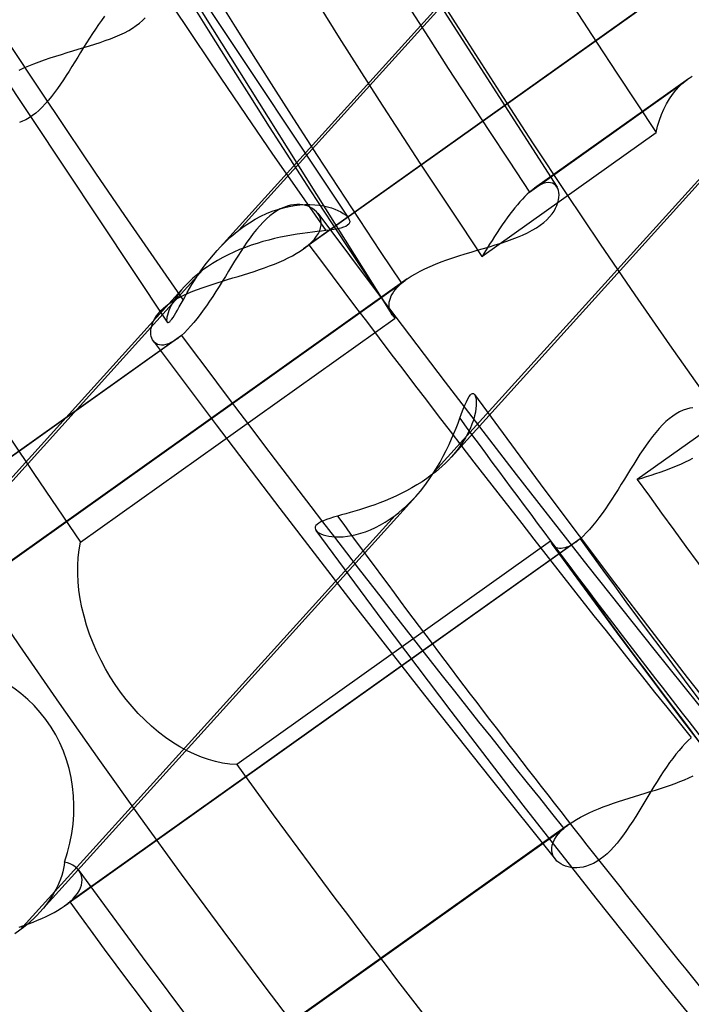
# Model space of a CAD drawing. Header units: millimetres. Extents: x -163 to 160, y -206 to 203.
# Tile 31 of 97: x -18.44 to -14.35, y -9.29 to -3.28. Entities that reach past the tile are written whole.
import ezdxf

# ---------------------------------------------------------------- set-up
doc = ezdxf.new("R2010")
doc.units = ezdxf.units.MM
doc.layers.add('MAIN-1', color=7, linetype='Continuous')
doc.layers.add('MAIN-2', color=7, linetype='Continuous')

msp = doc.modelspace()

# ---------------------------------------------------------------- linework, layer by layer
at = {"layer": 'MAIN-1'}
for centre, major_axis, start_param, end_param in [((-0.5, -0.433), (86.4143, -99.7826), 0.713724, 3.388402), ((-27, -23.3827), (-83.7957, 96.7589), -3.141592, -0.857072), ((-27, -23.3827), (83.141, -96.003), 0, 2.284521), ((-18.95, -16.4112), (-20.7853, 24.0007), -2.427868, -0.857072), ((-19.2, -16.6277), (18.7067, -21.6007), 0.713724, 3.141578), ((-19.2, -16.6277), (-20.4579, 23.6228), 2.667559, 5.426113), ((-23.5, -20.3516), (-18.7067, 21.6007), -2.427868, -0.857072), ((-24, -20.7846), (-18.0521, 20.8447), 2.284521, 5.426113)]:
    msp.add_ellipse(centre, major_axis=major_axis, ratio=0.75, start_param=start_param, end_param=end_param, dxfattribs=at)
at = {"layer": 'MAIN-2'}
for p, q in [((-11.3897, -0.8919), (-16.68, -4.655)), ((-11.4191, -0.9151), (-16.7129, -4.6807)), ((-18.3781, -1.578), (-16.4389, -4.4931)), ((-18.1362, -1.9567), (-16.1731, -5.0816)), ((-14.8145, -2.032), (-17.1072, -4.5667)), ((-17.2405, -4.6907), (-14.9278, -2.134)), ((-16.4525, -2.2999), (-15.1657, -4.304)), ((-19.3759, -2.3765), (-17.5452, -5.1273)), ((-17.9461, -3.2869), (-17.9644, -3.313)), ((-17.9279, -3.2617), (-17.9461, -3.2869)), ((-17.7132, -3.3038), (-17.695, -3.288)), ((-17.695, -3.288), (-17.6788, -3.2718)), ((-17.9826, -3.3399), (-18.0007, -3.3675)), ((-17.9644, -3.313), (-17.9826, -3.3399)), ((-17.833, -3.375), (-17.8055, -3.3619)), ((-17.8055, -3.3619), (-17.7795, -3.3481)), ((-17.7795, -3.3481), (-17.7554, -3.3338)), ((-17.7554, -3.3338), (-17.7334, -3.3191)), ((-17.7334, -3.3191), (-17.7132, -3.3038)), ((-18.0189, -3.3956), (-18.0369, -3.4242)), ((-18.0007, -3.3675), (-18.0189, -3.3956)), ((-17.9864, -3.4321), (-17.9541, -3.4215)), ((-17.9541, -3.4215), (-17.9224, -3.4106)), ((-17.9224, -3.4106), (-17.8916, -3.3993)), ((-17.8916, -3.3993), (-17.8617, -3.3874)), ((-17.8617, -3.3874), (-17.833, -3.375)), ((-15.8107, -5.9499), (-13.5165, -3.4135)), ((-18.1558, -3.4836), (-18.1212, -3.4732)), ((-18.1212, -3.4732), (-18.0869, -3.463)), ((-18.0727, -3.4818), (-18.0904, -3.5107)), ((-18.0869, -3.463), (-18.0528, -3.4527)), ((-18.0548, -3.453), (-18.0727, -3.4818)), ((-18.0369, -3.4242), (-18.0548, -3.453)), ((-18.0528, -3.4527), (-18.0193, -3.4425)), ((-18.0193, -3.4425), (-17.9864, -3.4321)), ((-18.3582, -3.5516), (-18.326, -3.5394)), ((-18.326, -3.5394), (-18.293, -3.5276)), ((-18.293, -3.5276), (-18.2592, -3.5161)), ((-18.2592, -3.5161), (-18.2249, -3.505)), ((-18.2249, -3.505), (-18.1904, -3.4942)), ((-18.1904, -3.4942), (-18.1558, -3.4836)), ((-18.1081, -3.5393), (-18.1256, -3.5678)), ((-18.0904, -3.5107), (-18.1081, -3.5393)), ((-15.9311, -6.0595), (-13.6424, -3.5293)), ((-18.4487, -3.5907), (-18.4197, -3.5772)), ((-18.4197, -3.5772), (-18.3895, -3.5642)), ((-18.3895, -3.5642), (-18.3582, -3.5516)), ((-18.1432, -3.5958), (-18.1607, -3.6233)), ((-18.1256, -3.5678), (-18.1432, -3.5958)), ((-18.1783, -3.6502), (-18.196, -3.6766)), ((-18.1607, -3.6233), (-18.1783, -3.6502)), ((-14.3649, -3.643), (-15.304, -4.311)), ((-14.3911, -3.6633), (-14.3861, -3.6592)), ((-14.3861, -3.6592), (-14.381, -3.6551)), ((-14.381, -3.6551), (-14.3759, -3.6511)), ((-14.3759, -3.6511), (-14.3707, -3.6473)), ((-14.3707, -3.6473), (-14.3654, -3.6434)), ((-14.3654, -3.6434), (-14.3411, -3.6275)), ((-18.2139, -3.7024), (-18.2321, -3.7274)), ((-18.196, -3.6766), (-18.2139, -3.7024)), ((-15.3334, -4.3342), (-14.396, -3.6675)), ((-14.4611, -3.7381), (-14.4405, -3.7124)), ((-14.4405, -3.7124), (-14.4188, -3.6888)), ((-14.4188, -3.6888), (-14.396, -3.6675)), ((-14.396, -3.6675), (-14.3911, -3.6633)), ((-18.2693, -3.7745), (-18.2883, -3.7963)), ((-18.2505, -3.7515), (-18.2693, -3.7745)), ((-18.2321, -3.7274), (-18.2505, -3.7515)), ((-14.4982, -3.7956), (-14.4803, -3.7659)), ((-14.4803, -3.7659), (-14.4611, -3.7381)), ((-18.3273, -3.8356), (-18.3469, -3.8526)), ((-18.3077, -3.8168), (-18.3273, -3.8356)), ((-18.2883, -3.7963), (-18.3077, -3.8168)), ((-14.5289, -3.8609), (-14.5143, -3.8274)), ((-14.5143, -3.8274), (-14.4982, -3.7956)), ((-18.4267, -3.9023), (-18.4464, -3.9098)), ((-18.4066, -3.8927), (-18.4267, -3.9023)), ((-18.3866, -3.8812), (-18.4066, -3.8927)), ((-18.3667, -3.8678), (-18.3866, -3.8812)), ((-18.3469, -3.8526), (-18.3667, -3.8678)), ((-14.5524, -3.9326), (-14.5416, -3.896)), ((-14.5416, -3.896), (-14.5289, -3.8609)), ((-14.5614, -3.9707), (-14.5524, -3.9326)), ((-15.624, -4.7263), (-14.5615, -3.9706)), ((-15.3183, -4.3218), (-15.3233, -4.3257)), ((-15.3134, -4.3179), (-15.3183, -4.3218)), ((-15.3085, -4.3143), (-15.3134, -4.3179)), ((-15.3037, -4.3108), (-15.3085, -4.3143)), ((-15.2849, -4.2985), (-15.3037, -4.3108)), ((-15.267, -4.2889), (-15.2849, -4.2985)), ((-15.2501, -4.282), (-15.267, -4.2889)), ((-15.2343, -4.2777), (-15.2501, -4.282)), ((-15.2197, -4.276), (-15.2343, -4.2777)), ((-15.2064, -4.2768), (-15.2197, -4.276)), ((-15.1945, -4.2798), (-15.2064, -4.2768)), ((-15.184, -4.2851), (-15.1945, -4.2798)), ((-15.175, -4.2923), (-15.184, -4.2851)), ((-15.1674, -4.3014), (-15.175, -4.2923)), ((-15.1615, -4.3122), (-15.1674, -4.3014)), ((-15.1571, -4.3245), (-15.1615, -4.3122)), ((-15.3775, -4.3769), (-15.3926, -4.3934)), ((-15.3626, -4.3615), (-15.3775, -4.3769)), ((-15.3479, -4.3473), (-15.3626, -4.3615)), ((-15.3334, -4.3342), (-15.3479, -4.3473)), ((-15.3283, -4.3299), (-15.3334, -4.3342)), ((-15.3233, -4.3257), (-15.3283, -4.3299)), ((-15.1607, -4.3984), (-15.1566, -4.3821)), ((-15.1546, -4.3375), (-15.1571, -4.3245)), ((-15.1566, -4.3821), (-15.1543, -4.3665)), ((-15.1536, -4.3516), (-15.1546, -4.3375)), ((-15.1543, -4.3665), (-15.1536, -4.3516)), ((-16.904, -4.4515), (-16.8695, -4.4394)), ((-16.8545, -4.4372), (-16.8755, -4.449)), ((-16.8695, -4.4394), (-16.8352, -4.4294)), ((-16.8335, -4.4276), (-16.8545, -4.4372)), ((-16.8352, -4.4294), (-16.8014, -4.4215)), ((-16.8127, -4.4201), (-16.8335, -4.4276)), ((-16.7923, -4.4148), (-16.8127, -4.4201)), ((-16.8014, -4.4215), (-16.7682, -4.4157)), ((-16.7725, -4.4115), (-16.7923, -4.4148)), ((-16.7534, -4.4101), (-16.7725, -4.4115)), ((-16.7682, -4.4157), (-16.7358, -4.4119)), ((-16.7351, -4.4105), (-16.7534, -4.4101)), ((-16.7358, -4.4119), (-16.7044, -4.4099)), ((-16.7176, -4.4125), (-16.7351, -4.4105)), ((-16.701, -4.416), (-16.7176, -4.4125)), ((-16.7044, -4.4099), (-16.6739, -4.4097)), ((-16.6854, -4.421), (-16.701, -4.416)), ((-16.6709, -4.4274), (-16.6854, -4.421)), ((-16.6739, -4.4097), (-16.6446, -4.4112)), ((-16.6575, -4.435), (-16.6709, -4.4274)), ((-16.6453, -4.4438), (-16.6575, -4.435)), ((-16.6345, -4.4537), (-16.6453, -4.4438)), ((-16.6446, -4.4112), (-16.6167, -4.4142)), ((-16.6167, -4.4142), (-16.5904, -4.4185)), ((-16.5904, -4.4185), (-16.5657, -4.4241)), ((-16.5657, -4.4241), (-16.5427, -4.4307)), ((-16.5427, -4.4307), (-16.5217, -4.4382)), ((-16.5217, -4.4382), (-16.5026, -4.4463)), ((-15.4232, -4.4296), (-15.4387, -4.4491)), ((-15.4078, -4.411), (-15.4232, -4.4296)), ((-15.3926, -4.3934), (-15.4078, -4.411)), ((-15.1846, -4.4498), (-15.1746, -4.4323)), ((-15.1746, -4.4323), (-15.1667, -4.4151)), ((-15.1667, -4.4151), (-15.1607, -4.3984)), ((-17.0416, -4.5207), (-17.0075, -4.5003)), ((-17.0075, -4.5003), (-16.9731, -4.4819)), ((-16.9731, -4.4819), (-16.9386, -4.4656)), ((-16.9384, -4.4971), (-16.9592, -4.5173)), ((-16.9386, -4.4656), (-16.904, -4.4515)), ((-16.9175, -4.4789), (-16.9384, -4.4971)), ((-16.8965, -4.4629), (-16.9175, -4.4789)), ((-16.8755, -4.449), (-16.8965, -4.4629)), ((-16.6252, -4.4646), (-16.6345, -4.4537)), ((-16.6262, -4.4633), (-16.2392, -4.9793)), ((-16.617, -4.4774), (-16.6252, -4.4646)), ((-16.6108, -4.4911), (-16.617, -4.4774)), ((-16.6068, -4.5056), (-16.6108, -4.4911)), ((-16.5026, -4.4463), (-16.4855, -4.455)), ((-16.4855, -4.455), (-16.4705, -4.4642)), ((-16.4705, -4.4642), (-16.4576, -4.4737)), ((-16.4576, -4.4737), (-16.447, -4.4834)), ((-16.447, -4.4834), (-16.4389, -4.4931)), ((-16.4389, -4.4931), (-16.4334, -4.5029)), ((-16.4334, -4.5029), (-16.431, -4.5124)), ((-15.4698, -4.4906), (-15.4854, -4.5123)), ((-15.4543, -4.4695), (-15.4698, -4.4906)), ((-15.4387, -4.4491), (-15.4543, -4.4695)), ((-15.2473, -4.5196), (-15.2282, -4.5026)), ((-15.2282, -4.5026), (-15.2113, -4.4851)), ((-15.2113, -4.4851), (-15.1968, -4.4674)), ((-15.1968, -4.4674), (-15.1846, -4.4498)), ((-17.1072, -4.5667), (-17.0748, -4.5429)), ((-17.0748, -4.5429), (-17.0416, -4.5207)), ((-16.9996, -4.5625), (-17.0193, -4.5872)), ((-16.9796, -4.5391), (-16.9996, -4.5625)), ((-16.9592, -4.5173), (-16.9796, -4.5391)), ((-16.6141, -4.5697), (-16.6086, -4.5529)), ((-16.6086, -4.5529), (-16.6056, -4.5366)), ((-16.605, -4.5208), (-16.6068, -4.5056)), ((-16.6056, -4.5366), (-16.605, -4.5208)), ((-16.5271, -4.5619), (-16.5511, -4.5655)), ((-16.5052, -4.5581), (-16.5271, -4.5619)), ((-16.4857, -4.5538), (-16.5052, -4.5581)), ((-16.4688, -4.5488), (-16.4857, -4.5538)), ((-16.4546, -4.5431), (-16.4688, -4.5488)), ((-16.4437, -4.5366), (-16.4546, -4.5431)), ((-16.4362, -4.5292), (-16.4437, -4.5366)), ((-16.4319, -4.5212), (-16.4362, -4.5292)), ((-16.431, -4.5124), (-16.4319, -4.5212)), ((-15.5164, -4.5575), (-15.5318, -4.5808)), ((-15.5009, -4.5346), (-15.5164, -4.5575)), ((-15.4854, -4.5123), (-15.5009, -4.5346)), ((-15.3181, -4.5673), (-15.2922, -4.552)), ((-15.2922, -4.552), (-15.2686, -4.5361)), ((-15.2686, -4.5361), (-15.2473, -4.5196)), ((-17.1768, -4.6259), (-17.1541, -4.6054)), ((-17.1541, -4.6054), (-17.1309, -4.5856)), ((-17.1309, -4.5856), (-17.1072, -4.5667)), ((-17.0387, -4.613), (-17.0578, -4.6399)), ((-17.0193, -4.5872), (-17.0387, -4.613)), ((-16.889, -4.6177), (-16.9245, -4.6264)), ((-16.8539, -4.6099), (-16.889, -4.6177)), ((-16.8193, -4.603), (-16.8539, -4.6099)), ((-16.7854, -4.5968), (-16.8193, -4.603)), ((-16.7522, -4.5914), (-16.7854, -4.5968)), ((-16.7199, -4.5866), (-16.7522, -4.5914)), ((-16.6887, -4.5824), (-16.7199, -4.5866)), ((-16.6587, -4.5786), (-16.6887, -4.5824)), ((-16.6617, -4.638), (-16.6459, -4.6209)), ((-16.6301, -4.5751), (-16.6587, -4.5786)), ((-16.6459, -4.6209), (-16.6328, -4.6037)), ((-16.6328, -4.6037), (-16.6221, -4.5867)), ((-16.6029, -4.5719), (-16.6301, -4.5751)), ((-16.6221, -4.5867), (-16.6141, -4.5697)), ((-16.5773, -4.5688), (-16.6029, -4.5719)), ((-16.5511, -4.5655), (-16.5773, -4.5688)), ((-15.5472, -4.6044), (-15.5626, -4.6284)), ((-15.5318, -4.5808), (-15.5472, -4.6044)), ((-15.4732, -4.6336), (-15.4396, -4.6216)), ((-15.4396, -4.6216), (-15.4072, -4.6091)), ((-15.4072, -4.6091), (-15.376, -4.596)), ((-15.376, -4.596), (-15.3462, -4.5821)), ((-15.3462, -4.5821), (-15.3181, -4.5673)), ((-17.2406, -4.6908), (-17.2201, -4.6687)), ((-17.2201, -4.6687), (-17.1988, -4.6471)), ((-17.1988, -4.6471), (-17.1768, -4.6259)), ((-17.0677, -4.6713), (-17.1029, -4.6852)), ((-17.0768, -4.6677), (-17.0956, -4.6964)), ((-17.0578, -4.6399), (-17.0768, -4.6677)), ((-17.0321, -4.6585), (-17.0677, -4.6713)), ((-16.9962, -4.6468), (-17.0321, -4.6585)), ((-16.9603, -4.636), (-16.9962, -4.6468)), ((-16.9245, -4.6264), (-16.9603, -4.636)), ((-16.7342, -4.6951), (-16.7132, -4.681)), ((-16.7132, -4.681), (-16.7073, -4.6767)), ((-16.7073, -4.6767), (-16.7015, -4.6724)), ((-16.7015, -4.6724), (-16.6959, -4.6681)), ((-16.6959, -4.6681), (-16.6905, -4.6638)), ((-16.6905, -4.6638), (-16.6851, -4.6594)), ((-16.6851, -4.6594), (-16.68, -4.655)), ((-16.68, -4.655), (-16.6617, -4.638)), ((-15.6525, -4.6891), (-15.6155, -4.6782)), ((-15.6155, -4.6782), (-15.5789, -4.6672)), ((-15.5933, -4.6771), (-15.6086, -4.7017)), ((-15.578, -4.6526), (-15.5933, -4.6771)), ((-15.5789, -4.6672), (-15.5429, -4.6562)), ((-15.5626, -4.6284), (-15.578, -4.6526)), ((-15.5429, -4.6562), (-15.5076, -4.6451)), ((-15.5076, -4.6451), (-15.4732, -4.6336)), ((-17.3052, -4.7686), (-17.2846, -4.7425)), ((-17.2846, -4.7425), (-17.2631, -4.7165)), ((-17.2631, -4.7165), (-17.2406, -4.6908)), ((-17.2054, -4.7332), (-17.2377, -4.7512)), ((-17.1719, -4.7161), (-17.2054, -4.7332)), ((-17.1377, -4.7001), (-17.1719, -4.7161)), ((-17.1029, -4.6852), (-17.1377, -4.7001)), ((-17.1144, -4.7258), (-17.1332, -4.7559)), ((-17.0956, -4.6964), (-17.1144, -4.7258)), ((-16.8333, -4.7486), (-16.8065, -4.7357)), ((-16.8065, -4.7357), (-16.7809, -4.7225)), ((-16.7809, -4.7225), (-16.7568, -4.709)), ((-16.7568, -4.709), (-16.7342, -4.6951)), ((-15.8375, -4.7474), (-15.8013, -4.735)), ((-15.8013, -4.735), (-15.7645, -4.7231)), ((-15.7645, -4.7231), (-15.7272, -4.7115)), ((-15.7272, -4.7115), (-15.6898, -4.7002)), ((-15.6898, -4.7002), (-15.6525, -4.6891)), ((-15.6086, -4.7017), (-15.6239, -4.7263)), ((-17.3433, -4.8212), (-17.3247, -4.7949)), ((-17.2984, -4.7893), (-17.3266, -4.8093)), ((-17.3247, -4.7949), (-17.3052, -4.7686)), ((-17.2688, -4.7699), (-17.2984, -4.7893)), ((-17.2377, -4.7512), (-17.2688, -4.7699)), ((-17.1521, -4.7864), (-17.1709, -4.8172)), ((-17.1332, -4.7559), (-17.1521, -4.7864)), ((-16.9821, -4.807), (-16.9508, -4.796)), ((-16.9508, -4.796), (-16.9202, -4.7847)), ((-16.9202, -4.7847), (-16.8904, -4.7731)), ((-16.8904, -4.7731), (-16.8614, -4.7611)), ((-16.8614, -4.7611), (-16.8333, -4.7486)), ((-16.0022, -4.8164), (-15.972, -4.8015)), ((-15.972, -4.8015), (-15.9403, -4.7872)), ((-15.9403, -4.7872), (-15.9071, -4.7734)), ((-15.9071, -4.7734), (-15.8728, -4.7602)), ((-15.8728, -4.7602), (-15.8375, -4.7474)), ((-17.3266, -4.8093), (-19.6205, -7.3453)), ((-16.0814, -4.864), (-19.2068, -7.0872)), ((-17.3883, -4.8597), (-17.4065, -4.8767)), ((-17.3689, -4.8427), (-17.3883, -4.8597)), ((-17.3777, -4.873), (-17.361, -4.8472)), ((-17.3483, -4.8259), (-17.3689, -4.8427)), ((-17.361, -4.8472), (-17.3433, -4.8212)), ((-17.3266, -4.8093), (-17.3483, -4.8259)), ((-17.1899, -4.8482), (-17.2089, -4.8791)), ((-17.1709, -4.8172), (-17.1899, -4.8482)), ((-17.176, -4.8678), (-17.1437, -4.8581)), ((-17.1437, -4.8581), (-17.1111, -4.8483)), ((-17.1111, -4.8483), (-17.0785, -4.8383)), ((-17.0785, -4.8383), (-17.046, -4.8281)), ((-17.046, -4.8281), (-17.0138, -4.8177)), ((-17.0138, -4.8177), (-16.9821, -4.807)), ((-16.0871, -4.8681), (-16.0812, -4.8639)), ((-16.0812, -4.8639), (-16.0569, -4.8476)), ((-16.0569, -4.8476), (-16.0306, -4.8318)), ((-16.0306, -4.8318), (-16.0022, -4.8164)), ((-19.7546, -7.4702), (-17.4393, -4.9105)), ((-19.2362, -7.1104), (-16.1143, -4.8897)), ((-17.4395, -4.9107), (-17.4569, -4.9308)), ((-17.4236, -4.8937), (-17.4395, -4.9107)), ((-17.4065, -4.8767), (-17.4236, -4.8937)), ((-17.4224, -4.9472), (-17.4084, -4.9231)), ((-17.4084, -4.9231), (-17.3934, -4.8984)), ((-17.3934, -4.8984), (-17.3777, -4.873)), ((-17.3605, -4.9277), (-17.3314, -4.9171)), ((-17.3314, -4.9171), (-17.3015, -4.907)), ((-17.3015, -4.907), (-17.271, -4.897)), ((-17.271, -4.897), (-17.2398, -4.8872)), ((-17.228, -4.9098), (-17.2471, -4.9402)), ((-17.2398, -4.8872), (-17.2081, -4.8775)), ((-17.2089, -4.8791), (-17.228, -4.9098)), ((-17.2081, -4.8775), (-17.176, -4.8678)), ((-16.1521, -4.9284), (-16.1409, -4.9154)), ((-16.1409, -4.9154), (-16.1283, -4.9025)), ((-16.1283, -4.9025), (-16.1143, -4.8897)), ((-16.1143, -4.8897), (-16.1091, -4.8853)), ((-16.1091, -4.8853), (-16.1038, -4.881)), ((-16.1038, -4.881), (-16.0984, -4.8767)), ((-16.0984, -4.8767), (-16.0928, -4.8724)), ((-16.0928, -4.8724), (-16.0871, -4.8681)), ((-17.4868, -4.97), (-17.4993, -4.9889)), ((-17.4918, -4.9873), (-17.468, -4.9743)), ((-17.4727, -4.9506), (-17.4868, -4.97)), ((-17.4569, -4.9308), (-17.4727, -4.9506)), ((-17.468, -4.9743), (-17.4428, -4.9618)), ((-17.4481, -4.9926), (-17.4356, -4.9704)), ((-17.4428, -4.9618), (-17.4164, -4.9499)), ((-17.4356, -4.9704), (-17.4224, -4.9472)), ((-17.4164, -4.9499), (-17.3889, -4.9386)), ((-17.3889, -4.9386), (-17.3605, -4.9277)), ((-17.2663, -4.97), (-17.2856, -4.9992)), ((-17.2471, -4.9402), (-17.2663, -4.97)), ((-16.2392, -4.9793), (-15.8488, -5.493)), ((-16.1868, -4.9929), (-16.1827, -4.9802)), ((-16.1827, -4.9802), (-16.1772, -4.9674)), ((-16.1772, -4.9674), (-16.1703, -4.9544)), ((-16.1703, -4.9544), (-16.1619, -4.9414)), ((-16.1619, -4.9414), (-16.1521, -4.9284)), ((-17.5848, -5.0588), (-17.5696, -5.0437)), ((-17.5696, -5.0437), (-17.5527, -5.029)), ((-17.5527, -5.029), (-17.5341, -5.0147)), ((-17.5278, -5.0411), (-17.5343, -5.0567)), ((-17.5341, -5.0147), (-17.5138, -5.0008)), ((-17.5198, -5.0246), (-17.5278, -5.0411)), ((-17.5103, -5.0071), (-17.5198, -5.0246)), ((-17.5138, -5.0008), (-17.4918, -4.9873)), ((-17.4993, -4.9889), (-17.5103, -5.0071)), ((-17.4819, -5.0535), (-17.4714, -5.0347)), ((-17.4714, -5.0347), (-17.4601, -5.0143)), ((-17.4601, -5.0143), (-17.4481, -4.9926)), ((-17.3049, -5.0276), (-17.3243, -5.055)), ((-17.2856, -4.9992), (-17.3049, -5.0276)), ((-16.1908, -5.0177), (-16.1895, -5.0054)), ((-16.1908, -5.0297), (-16.1908, -5.0177)), ((-16.1894, -5.0413), (-16.1908, -5.0297)), ((-16.1895, -5.0054), (-16.1868, -4.9929)), ((-16.1868, -5.0525), (-16.1894, -5.0413)), ((-18.0743, -6.4693), (-16.154, -5.1033)), ((-17.6193, -5.1048), (-17.6096, -5.0895)), ((-17.6096, -5.0895), (-17.5981, -5.0742)), ((-17.5981, -5.0742), (-17.5848, -5.0588)), ((-17.5462, -5.0962), (-17.5477, -5.1065)), ((-17.5435, -5.0843), (-17.5462, -5.0962)), ((-17.5395, -5.0711), (-17.5435, -5.0843)), ((-17.5343, -5.0567), (-17.5395, -5.0711)), ((-17.5166, -5.1097), (-17.509, -5.0988)), ((-17.509, -5.0988), (-17.5007, -5.0857)), ((-17.5007, -5.0857), (-17.4917, -5.0705)), ((-17.4917, -5.0705), (-17.4819, -5.0535)), ((-17.3438, -5.0814), (-17.3632, -5.1066)), ((-17.3243, -5.055), (-17.3438, -5.0814)), ((-16.183, -5.0633), (-16.1868, -5.0525)), ((-16.178, -5.0736), (-16.183, -5.0633)), ((-16.1719, -5.0834), (-16.178, -5.0736)), ((-16.1693, -5.0869), (-16.1719, -5.0834)), ((-16.1665, -5.0904), (-16.1693, -5.0869)), ((-16.1636, -5.0938), (-16.1665, -5.0904)), ((-16.1605, -5.097), (-16.1636, -5.0938)), ((-16.1573, -5.1002), (-16.1605, -5.097)), ((-16.154, -5.1033), (-16.1573, -5.1002)), ((-17.6438, -5.1769), (-17.6419, -5.1634)), ((-17.6419, -5.1634), (-17.6385, -5.1493)), ((-17.6385, -5.1493), (-17.6337, -5.1348)), ((-17.6337, -5.1348), (-17.6273, -5.1199)), ((-17.6273, -5.1199), (-17.6193, -5.1048)), ((-17.5477, -5.1065), (-17.548, -5.1151)), ((-17.548, -5.1151), (-17.5473, -5.1219)), ((-17.5473, -5.1219), (-17.5455, -5.1268)), ((-17.5455, -5.1268), (-17.5428, -5.1295)), ((-17.5428, -5.1295), (-17.5392, -5.1301)), ((-17.5392, -5.1301), (-17.5348, -5.1284)), ((-17.5348, -5.1284), (-17.5295, -5.1245)), ((-17.5295, -5.1245), (-17.5235, -5.1182)), ((-17.5235, -5.1182), (-17.5166, -5.1097)), ((-17.4018, -5.1525), (-17.4208, -5.173)), ((-17.3825, -5.1303), (-17.4018, -5.1525)), ((-17.3632, -5.1066), (-17.3825, -5.1303)), ((-17.4579, -5.2084), (-22.7478, -8.9712)), ((-17.6444, -5.1899), (-17.6438, -5.1769)), ((-17.6437, -5.2023), (-17.6444, -5.1899)), ((-17.6418, -5.214), (-17.6437, -5.2023)), ((-17.6386, -5.2247), (-17.6418, -5.214)), ((-17.473, -5.2208), (-17.4779, -5.2247)), ((-17.468, -5.2169), (-17.473, -5.2208)), ((-17.463, -5.2127), (-17.468, -5.2169)), ((-17.4579, -5.2084), (-17.463, -5.2127)), ((-17.4395, -5.1916), (-17.4579, -5.2084)), ((-17.4208, -5.173), (-17.4395, -5.1916)), ((-17.4874, -5.2316), (-22.7807, -8.9969)), ((-17.6343, -5.2346), (-17.6386, -5.2247)), ((-17.6287, -5.2433), (-17.6343, -5.2346)), ((-17.6303, -5.2412), (-17.2455, -5.7541)), ((-17.6214, -5.2515), (-17.6287, -5.2433)), ((-17.6128, -5.2582), (-17.6214, -5.2515)), ((-17.603, -5.2632), (-17.6128, -5.2582)), ((-17.592, -5.2664), (-17.603, -5.2632)), ((-17.58, -5.2678), (-17.592, -5.2664)), ((-17.5668, -5.2671), (-17.58, -5.2678)), ((-17.5526, -5.2644), (-17.5668, -5.2671)), ((-17.5375, -5.2595), (-17.5526, -5.2644)), ((-17.5216, -5.2525), (-17.5375, -5.2595)), ((-17.505, -5.2432), (-17.5216, -5.2525)), ((-17.4876, -5.2318), (-17.505, -5.2432)), ((-17.4828, -5.2283), (-17.4876, -5.2318)), ((-17.4779, -5.2247), (-17.4828, -5.2283)), ((-13.6171, -5.3333), (-14.6765, -6.0869)), ((-15.8488, -5.493), (-15.415, -6.0557)), ((-15.7108, -5.5944), (-15.7026, -5.5801)), ((-15.7026, -5.5801), (-15.6949, -5.5699)), ((-15.6949, -5.5699), (-15.6877, -5.5637)), ((-15.6877, -5.5637), (-15.681, -5.5616)), ((-15.681, -5.5616), (-15.6749, -5.5633)), ((-15.6749, -5.5633), (-15.6697, -5.5688)), ((-15.6702, -5.568), (-15.2457, -6.1442)), ((-15.6697, -5.5688), (-15.6655, -5.5771)), ((-15.6655, -5.5771), (-15.6623, -5.5881)), ((-15.738, -5.6578), (-15.7285, -5.6337)), ((-15.7285, -5.6337), (-15.7194, -5.6124)), ((-15.7194, -5.6124), (-15.7108, -5.5944)), ((-15.6623, -5.5881), (-15.6601, -5.6016)), ((-15.6594, -5.6349), (-15.6611, -5.6547)), ((-15.6601, -5.6016), (-15.6591, -5.6172)), ((-15.6591, -5.6172), (-15.6594, -5.6349)), ((-15.759, -5.7134), (-15.7481, -5.6844)), ((-15.7481, -5.6844), (-15.738, -5.6578)), ((-15.6694, -5.6995), (-15.6763, -5.7242)), ((-15.6644, -5.6763), (-15.6694, -5.6995)), ((-15.6611, -5.6547), (-15.6644, -5.6763)), ((-14.4604, -5.7003), (-14.4814, -5.7162)), ((-14.4394, -5.6864), (-14.4604, -5.7003)), ((-14.4185, -5.6747), (-14.4394, -5.6864)), ((-14.3975, -5.6651), (-14.4185, -5.6747)), ((-14.3767, -5.6577), (-14.3975, -5.6651)), ((-14.3565, -5.6525), (-14.3767, -5.6577)), ((-14.3368, -5.6493), (-14.3565, -5.6525)), ((-17.2455, -5.7541), (-16.8574, -6.2647)), ((-15.7821, -5.7733), (-15.7701, -5.7425)), ((-15.7701, -5.7425), (-15.759, -5.7134)), ((-15.6852, -5.7501), (-15.6962, -5.7771)), ((-15.6763, -5.7242), (-15.6852, -5.7501)), ((-14.5231, -5.7545), (-14.5435, -5.7763)), ((-14.5023, -5.7343), (-14.5231, -5.7545)), ((-14.4814, -5.7162), (-14.5023, -5.7343)), ((-15.8094, -5.8392), (-15.7952, -5.8056)), ((-15.7952, -5.8056), (-15.7821, -5.7733)), ((-15.7094, -5.8048), (-15.7248, -5.8331)), ((-15.6962, -5.7771), (-15.7094, -5.8048)), ((-14.5834, -5.8242), (-14.6028, -5.85)), ((-14.5636, -5.7996), (-14.5834, -5.8242)), ((-14.5435, -5.7763), (-14.5636, -5.7996)), ((-15.8418, -5.9094), (-15.8249, -5.8739)), ((-15.8249, -5.8739), (-15.8094, -5.8392)), ((-15.7425, -5.8619), (-15.7627, -5.891)), ((-15.7248, -5.8331), (-15.7425, -5.8619)), ((-14.622, -5.8769), (-14.6411, -5.9046)), ((-14.6028, -5.85), (-14.622, -5.8769)), ((-15.86, -5.9453), (-15.8418, -5.9094)), ((-15.7852, -5.9202), (-15.8101, -5.9491)), ((-15.7627, -5.891), (-15.7852, -5.9202)), ((-14.66, -5.9333), (-14.679, -5.9627)), ((-14.6411, -5.9046), (-14.66, -5.9333)), ((-15.9008, -6.0176), (-15.8797, -5.9814)), ((-15.8797, -5.9814), (-15.86, -5.9453)), ((-15.8466, -5.987), (-15.8663, -6.0056)), ((-15.8278, -5.9682), (-15.8466, -5.987)), ((-15.8101, -5.9491), (-15.8278, -5.9682)), ((-14.6979, -5.9928), (-14.7169, -6.0234)), ((-14.679, -5.9627), (-14.6979, -5.9928)), ((-14.4567, -6.0123), (-14.4314, -6.0019)), ((-14.4314, -6.0019), (-14.4068, -5.9911)), ((-14.4068, -5.9911), (-14.383, -5.98)), ((-14.383, -5.98), (-14.3603, -5.9687)), ((-14.3603, -5.9687), (-14.3386, -5.9571)), ((-15.9311, -6.0595), (-15.9601, -6.0807)), ((-15.9474, -6.0889), (-15.9233, -6.0534)), ((-15.9086, -6.0419), (-15.9311, -6.0595)), ((-15.9233, -6.0534), (-15.9008, -6.0176)), ((-15.887, -6.0239), (-15.9086, -6.0419)), ((-15.8663, -6.0056), (-15.887, -6.0239)), ((-15.415, -6.0557), (-14.9774, -6.6159)), ((-14.7359, -6.0542), (-14.755, -6.0853)), ((-14.7169, -6.0234), (-14.7359, -6.0542)), ((-14.6197, -6.0694), (-14.5915, -6.0605)), ((-14.5915, -6.0605), (-14.5637, -6.0513)), ((-14.5637, -6.0513), (-14.5362, -6.0419)), ((-14.5362, -6.0419), (-14.5092, -6.0323)), ((-14.5092, -6.0323), (-14.4826, -6.0225)), ((-14.4826, -6.0225), (-14.4567, -6.0123)), ((-16.0206, -6.1204), (-16.0521, -6.1389)), ((-15.9899, -6.101), (-16.0206, -6.1204)), ((-15.9998, -6.1575), (-15.9729, -6.1237)), ((-15.9601, -6.0807), (-15.9899, -6.101)), ((-15.9729, -6.1237), (-15.9474, -6.0889)), ((-14.7741, -6.1163), (-14.7934, -6.1472)), ((-14.755, -6.0853), (-14.7741, -6.1163)), ((-14.6765, -6.0869), (-14.648, -6.0782)), ((-14.648, -6.0782), (-14.6197, -6.0694)), ((-16.1167, -6.173), (-16.1493, -6.1885)), ((-16.0842, -6.1565), (-16.1167, -6.173)), ((-16.0521, -6.1389), (-16.0842, -6.1565)), ((-16.0281, -6.1901), (-15.9998, -6.1575)), ((-15.2457, -6.1442), (-14.8153, -6.7164)), ((-14.8127, -6.1777), (-14.8321, -6.2077)), ((-14.7934, -6.1472), (-14.8127, -6.1777)), ((-18.3224, -8.7266), (-16.0283, -6.1904)), ((-16.2786, -6.2409), (-16.31, -6.2518)), ((-16.2466, -6.2292), (-16.2786, -6.2409)), ((-16.2144, -6.2166), (-16.2466, -6.2292)), ((-16.1819, -6.203), (-16.2144, -6.2166)), ((-16.1493, -6.1885), (-16.1819, -6.203)), ((-16.089, -6.2517), (-16.0681, -6.2319)), ((-16.0681, -6.2319), (-16.0478, -6.2113)), ((-16.0478, -6.2113), (-16.0281, -6.1901)), ((-14.8516, -6.2371), (-14.8711, -6.2658)), ((-14.8321, -6.2077), (-14.8516, -6.2371)), ((-16.8574, -6.2647), (-16.4182, -6.8344)), ((-16.4812, -6.3033), (-16.5057, -6.3104)), ((-16.4553, -6.296), (-16.4812, -6.3033)), ((-16.4282, -6.2883), (-16.4553, -6.296)), ((-16.4001, -6.2801), (-16.4282, -6.2883)), ((-16.3709, -6.2713), (-16.4001, -6.2801)), ((-16.3408, -6.2619), (-16.3709, -6.2713)), ((-16.31, -6.2518), (-16.3408, -6.2619)), ((-16.1541, -6.3061), (-16.1321, -6.289)), ((-16.1321, -6.289), (-16.1104, -6.2708)), ((-16.1104, -6.2708), (-16.089, -6.2517)), ((-14.8907, -6.2935), (-14.9104, -6.3202)), ((-14.8711, -6.2658), (-14.8907, -6.2935)), ((-18.4429, -8.8365), (-16.1541, -6.3061)), ((-16.6296, -6.3606), (-16.6368, -6.3682)), ((-16.6195, -6.3532), (-16.6296, -6.3606)), ((-16.6065, -6.3459), (-16.6195, -6.3532)), ((-16.5909, -6.3388), (-16.6065, -6.3459)), ((-16.5729, -6.3317), (-16.5909, -6.3388)), ((-16.5525, -6.3247), (-16.5729, -6.3317)), ((-16.5301, -6.3176), (-16.5525, -6.3247)), ((-16.5057, -6.3104), (-16.5301, -6.3176)), ((-16.2744, -6.3801), (-16.244, -6.3644)), ((-16.244, -6.3644), (-16.2138, -6.3468)), ((-16.2138, -6.3468), (-16.1838, -6.3274)), ((-16.1838, -6.3274), (-16.1541, -6.3061)), ((-14.93, -6.3456), (-14.9496, -6.3696)), ((-14.9104, -6.3202), (-14.93, -6.3456)), ((-16.641, -6.3758), (-16.6423, -6.3834)), ((-16.6423, -6.3834), (-16.6407, -6.3911)), ((-16.6368, -6.3682), (-16.641, -6.3758)), ((-16.6407, -6.3911), (-16.6362, -6.3986)), ((-16.637, -6.3976), (-16.2284, -6.9509)), ((-16.6362, -6.3986), (-16.6292, -6.4058)), ((-16.6292, -6.4058), (-16.6196, -6.4125)), ((-16.6196, -6.4125), (-16.6077, -6.4187)), ((-16.6077, -6.4187), (-16.5936, -6.4243)), ((-16.5936, -6.4243), (-16.5775, -6.429)), ((-16.4188, -6.429), (-16.3913, -6.4229)), ((-16.3913, -6.4229), (-16.363, -6.4151)), ((-16.363, -6.4151), (-16.334, -6.4054)), ((-16.334, -6.4054), (-16.3044, -6.3937)), ((-16.3044, -6.3937), (-16.2744, -6.3801)), ((-14.9883, -6.4128), (-15.0072, -6.4317)), ((-14.969, -6.3921), (-14.9883, -6.4128)), ((-14.9496, -6.3696), (-14.969, -6.3921)), ((-15.0552, -6.4718), (-18.1722, -8.6891)), ((-15.0258, -6.4486), (-18.1394, -8.6634)), ((-18.0821, -6.516), (-18.0743, -6.4693)), ((-15.2051, -6.4629), (-17.1207, -7.8255)), ((-16.5775, -6.429), (-16.5594, -6.4327)), ((-16.5594, -6.4327), (-16.5396, -6.4355)), ((-16.5396, -6.4355), (-16.5182, -6.437)), ((-16.5182, -6.437), (-16.4952, -6.4372)), ((-16.4952, -6.4372), (-16.4709, -6.4361)), ((-16.4709, -6.4361), (-16.4454, -6.4334)), ((-16.4454, -6.4334), (-16.4188, -6.429)), ((-15.2039, -6.4664), (-15.2051, -6.4629)), ((-15.2025, -6.4698), (-15.2039, -6.4664)), ((-15.2009, -6.4731), (-15.2025, -6.4698)), ((-15.1993, -6.4762), (-15.2009, -6.4731)), ((-15.1975, -6.4793), (-15.1993, -6.4762)), ((-15.1956, -6.4822), (-15.1975, -6.4793)), ((-15.1901, -6.4889), (-15.1956, -6.4822)), ((-15.1951, -6.4828), (-14.8053, -7.0169)), ((-15.069, -6.4811), (-15.0823, -6.4889)), ((-15.0552, -6.4718), (-15.069, -6.4811)), ((-15.0504, -6.4684), (-15.0552, -6.4718)), ((-15.0456, -6.4647), (-15.0504, -6.4684)), ((-15.0407, -6.461), (-15.0456, -6.4647)), ((-15.0358, -6.457), (-15.0407, -6.461)), ((-15.0308, -6.4529), (-15.0358, -6.457)), ((-15.0258, -6.4486), (-15.0308, -6.4529)), ((-15.0072, -6.4317), (-15.0258, -6.4486)), ((-18.0875, -6.5637), (-18.0821, -6.516)), ((-15.1838, -6.4948), (-15.1901, -6.4889)), ((-15.1767, -6.4996), (-15.1838, -6.4948)), ((-15.1689, -6.5033), (-15.1767, -6.4996)), ((-15.1603, -6.5059), (-15.1689, -6.5033)), ((-15.1511, -6.5074), (-15.1603, -6.5059)), ((-15.1411, -6.5076), (-15.1511, -6.5074)), ((-15.1305, -6.5065), (-15.1411, -6.5076)), ((-15.1193, -6.5042), (-15.1305, -6.5065)), ((-15.1074, -6.5004), (-15.1193, -6.5042)), ((-15.0951, -6.4953), (-15.1074, -6.5004)), ((-15.0823, -6.4889), (-15.0951, -6.4953)), ((-18.0902, -6.6123), (-18.0875, -6.5637)), ((-18.0904, -6.6614), (-18.0902, -6.6123)), ((-18.0879, -6.7108), (-18.0904, -6.6614)), ((-14.9774, -6.6159), (-14.5762, -7.1223)), ((-18.0829, -6.7617), (-18.0879, -6.7108)), ((-14.8153, -6.7164), (-14.3717, -7.294)), ((-18.0752, -6.814), (-18.0829, -6.7617)), ((-18.0648, -6.8673), (-18.0752, -6.814)), ((-16.4182, -6.8344), (-15.9753, -7.4015)), ((-18.0518, -6.9214), (-18.0648, -6.8673)), ((-18.0362, -6.9758), (-18.0518, -6.9214)), ((-16.2284, -6.9509), (-15.8145, -7.5006)), ((-18.0179, -7.0302), (-18.0362, -6.9758)), ((-14.8053, -7.0169), (-14.409, -7.5468)), ((-17.997, -7.0843), (-18.0179, -7.0302)), ((-17.9737, -7.1377), (-17.997, -7.0843)), ((-17.9483, -7.1901), (-17.9737, -7.1377)), ((-14.5762, -7.1223), (-14.1718, -7.6262)), ((-17.9209, -7.2411), (-17.9483, -7.1901)), ((-17.8918, -7.2906), (-17.9209, -7.2411)), ((-17.8612, -7.3381), (-17.8918, -7.2906)), ((-14.3717, -7.294), (-13.9222, -7.8674)), ((-17.8293, -7.3835), (-17.8612, -7.3381)), ((-17.7952, -7.428), (-17.8293, -7.3835)), ((-17.7591, -7.4714), (-17.7952, -7.428)), ((-15.9753, -7.4015), (-15.5766, -7.9048)), ((-17.7211, -7.5133), (-17.7591, -7.4714)), ((-15.8145, -7.5006), (-15.375, -8.0725)), ((-17.6814, -7.5536), (-17.7211, -7.5133)), ((-17.6404, -7.5917), (-17.6814, -7.5536)), ((-14.409, -7.5468), (-13.998, -8.0829)), ((-17.5982, -7.6274), (-17.6404, -7.5917)), ((-17.555, -7.6604), (-17.5982, -7.6274)), ((-17.5112, -7.6906), (-17.555, -7.6604)), ((-14.3652, -7.6784), (-14.3838, -7.6969)), ((-14.3469, -7.6617), (-14.3652, -7.6784)), ((-17.467, -7.7179), (-17.5112, -7.6906)), ((-17.4228, -7.7421), (-17.467, -7.7179)), ((-17.3789, -7.7632), (-17.4228, -7.7421)), ((-14.4216, -7.7391), (-14.4408, -7.7627)), ((-14.4026, -7.7172), (-14.4216, -7.7391)), ((-14.3838, -7.6969), (-14.4026, -7.7172)), ((-17.3355, -7.7811), (-17.3789, -7.7632)), ((-17.2929, -7.7958), (-17.3355, -7.7811)), ((-17.2499, -7.8077), (-17.2929, -7.7958)), ((-14.4601, -7.7878), (-14.4793, -7.8141)), ((-14.4408, -7.7627), (-14.4601, -7.7878)), ((-17.2066, -7.8167), (-17.2499, -7.8077)), ((-17.1635, -7.8226), (-17.2066, -7.8167)), ((-17.1207, -7.8255), (-17.1635, -7.8226)), ((-14.4985, -7.8415), (-14.5177, -7.8698)), ((-14.4793, -7.8141), (-14.4985, -7.8415)), ((-15.5766, -7.9048), (-15.1747, -8.4057)), ((-14.5368, -7.899), (-14.5558, -7.9289)), ((-14.5177, -7.8698), (-14.5368, -7.899)), ((-14.4165, -7.9296), (-14.3888, -7.9182)), ((-14.3888, -7.9182), (-14.3621, -7.9064)), ((-14.3621, -7.9064), (-14.3365, -7.8941)), ((-14.5971, -7.9907), (-14.5657, -7.9809)), ((-14.5748, -7.9593), (-14.5936, -7.99)), ((-14.5558, -7.9289), (-14.5748, -7.9593)), ((-14.5657, -7.9809), (-14.5348, -7.9711)), ((-14.5348, -7.9711), (-14.5044, -7.9612)), ((-14.5044, -7.9612), (-14.4744, -7.951)), ((-14.4744, -7.951), (-14.4451, -7.9404)), ((-14.4451, -7.9404), (-14.4165, -7.9296)), ((-14.7902, -8.0511), (-14.758, -8.0405)), ((-14.758, -8.0405), (-14.7257, -8.0302)), ((-14.7257, -8.0302), (-14.6933, -8.0202)), ((-14.6933, -8.0202), (-14.661, -8.0102)), ((-14.661, -8.0102), (-14.6289, -8.0004)), ((-14.6123, -8.0208), (-14.6309, -8.0515)), ((-14.6289, -8.0004), (-14.5971, -7.9907)), ((-14.5936, -7.99), (-14.6123, -8.0208)), ((-15.375, -8.0725), (-14.93, -8.6405)), ((-14.9429, -8.1085), (-14.9138, -8.0963)), ((-14.9138, -8.0963), (-14.8839, -8.0845)), ((-14.8839, -8.0845), (-14.8533, -8.0731)), ((-14.8533, -8.0731), (-14.822, -8.0619)), ((-14.822, -8.0619), (-14.7902, -8.0511)), ((-14.6494, -8.0821), (-14.6678, -8.1123)), ((-14.6309, -8.0515), (-14.6494, -8.0821)), ((-15.0705, -8.1749), (-15.0478, -8.1609)), ((-15.0478, -8.1609), (-15.0236, -8.1473)), ((-15.0236, -8.1473), (-14.9979, -8.134)), ((-14.9979, -8.134), (-14.9709, -8.121)), ((-14.9709, -8.121), (-14.9429, -8.1085)), ((-14.6862, -8.142), (-14.7046, -8.1711)), ((-14.6678, -8.1123), (-14.6862, -8.142)), ((-20.4147, -11.9779), (-15.1248, -8.215)), ((-15.0919, -8.1893), (-20.3852, -11.9546)), ((-15.1432, -8.2322), (-15.1248, -8.215)), ((-15.1248, -8.215), (-15.1196, -8.2107)), ((-15.1196, -8.2107), (-15.1143, -8.2063)), ((-15.1143, -8.2063), (-15.1089, -8.202)), ((-15.1089, -8.202), (-15.1032, -8.1976)), ((-15.1032, -8.1976), (-15.0975, -8.1933)), ((-15.0975, -8.1933), (-15.0916, -8.1891)), ((-15.0916, -8.1891), (-15.0705, -8.1749)), ((-14.723, -8.1995), (-14.7417, -8.2272)), ((-14.7046, -8.1711), (-14.723, -8.1995)), ((-15.1904, -8.3006), (-15.1826, -8.2837)), ((-15.1826, -8.2837), (-15.1721, -8.2666)), ((-15.1721, -8.2666), (-15.159, -8.2494)), ((-15.159, -8.2494), (-15.1432, -8.2322)), ((-14.78, -8.2798), (-14.7996, -8.3045)), ((-14.7607, -8.254), (-14.78, -8.2798)), ((-14.7417, -8.2272), (-14.7607, -8.254)), ((-15.1983, -8.3488), (-15.1982, -8.3333)), ((-15.1982, -8.3333), (-15.1956, -8.3172)), ((-15.1956, -8.3172), (-15.1904, -8.3006)), ((-14.8197, -8.3277), (-14.8401, -8.3495)), ((-14.7996, -8.3045), (-14.8197, -8.3277)), ((-15.1961, -8.3638), (-15.1983, -8.3488)), ((-15.1916, -8.3779), (-15.1961, -8.3638)), ((-15.185, -8.3912), (-15.1916, -8.3779)), ((-15.1764, -8.4036), (-15.185, -8.3912)), ((-15.1667, -8.4141), (-15.1764, -8.4036)), ((-14.9023, -8.4029), (-14.9233, -8.4167)), ((-14.8815, -8.3872), (-14.9023, -8.4029)), ((-14.8607, -8.3693), (-14.8815, -8.3872)), ((-14.8401, -8.3495), (-14.8607, -8.3693)), ((-18.1766, -8.4591), (-18.1816, -8.4802)), ((-18.173, -8.4391), (-18.1766, -8.4591)), ((-18.1707, -8.4205), (-18.173, -8.4391)), ((-18.1526, -8.4251), (-18.1707, -8.4205)), ((-18.1358, -8.4315), (-18.1526, -8.4251)), ((-18.1203, -8.4395), (-18.1358, -8.4315)), ((-18.1063, -8.4491), (-18.1203, -8.4395)), ((-18.0941, -8.4601), (-18.1063, -8.4491)), ((-18.0837, -8.4723), (-18.0941, -8.4601)), ((-15.1556, -8.4237), (-15.1667, -8.4141)), ((-15.143, -8.4321), (-15.1556, -8.4237)), ((-15.1293, -8.4394), (-15.143, -8.4321)), ((-15.1143, -8.4454), (-15.1293, -8.4394)), ((-15.0984, -8.4501), (-15.1143, -8.4454)), ((-15.0815, -8.4534), (-15.0984, -8.4501)), ((-15.0639, -8.4552), (-15.0815, -8.4534)), ((-15.0455, -8.4554), (-15.0639, -8.4552)), ((-15.0263, -8.4539), (-15.0455, -8.4554)), ((-15.0066, -8.4505), (-15.0263, -8.4539)), ((-14.9863, -8.4452), (-15.0066, -8.4505)), ((-14.9655, -8.4378), (-14.9863, -8.4452)), ((-14.9444, -8.4283), (-14.9655, -8.4378)), ((-14.9233, -8.4167), (-14.9444, -8.4283)), ((-18.196, -8.5255), (-18.2057, -8.5493)), ((-18.188, -8.5024), (-18.196, -8.5255)), ((-18.1816, -8.4802), (-18.188, -8.5024)), ((-18.0756, -8.4852), (-18.0837, -8.4723)), ((-18.0835, -8.4726), (-17.6968, -8.9989)), ((-18.0695, -8.4991), (-18.0756, -8.4852)), ((-18.0656, -8.5137), (-18.0695, -8.4991)), ((-18.064, -8.529), (-18.0656, -8.5137)), ((-18.217, -8.5737), (-18.23, -8.5986)), ((-18.2057, -8.5493), (-18.217, -8.5737)), ((-18.0815, -8.5951), (-18.0734, -8.5781)), ((-18.0734, -8.5781), (-18.0678, -8.5613)), ((-18.0678, -8.5613), (-18.0647, -8.5449)), ((-18.0647, -8.5449), (-18.064, -8.529)), ((-18.2448, -8.6239), (-18.2614, -8.6495)), ((-18.23, -8.5986), (-18.2448, -8.6239)), ((-18.1394, -8.6634), (-18.1211, -8.6464)), ((-18.1211, -8.6464), (-18.1054, -8.6293)), ((-18.1054, -8.6293), (-18.0922, -8.6122)), ((-18.0922, -8.6122), (-18.0815, -8.5951)), ((-14.93, -8.6405), (-14.4999, -9.1785)), ((-18.3001, -8.7009), (-18.3222, -8.7264)), ((-18.2798, -8.6752), (-18.3001, -8.7009)), ((-18.2614, -8.6495), (-18.2798, -8.6752)), ((-18.2131, -8.7155), (-18.1922, -8.7025)), ((-18.1922, -8.7025), (-18.1726, -8.6893)), ((-18.1726, -8.6893), (-18.1667, -8.6851)), ((-18.1667, -8.6851), (-18.1609, -8.6808)), ((-18.1609, -8.6808), (-18.1553, -8.6765)), ((-18.1553, -8.6765), (-18.1498, -8.6721)), ((-18.1498, -8.6721), (-18.1445, -8.6677)), ((-18.1445, -8.6677), (-18.1394, -8.6634)), ((-18.3586, -8.7641), (-18.3783, -8.7827)), ((-18.3399, -8.7454), (-18.3586, -8.7641)), ((-18.3222, -8.7264), (-18.3399, -8.7454)), ((-18.3355, -8.7755), (-18.309, -8.7642)), ((-18.309, -8.7642), (-18.2833, -8.7525)), ((-18.2833, -8.7525), (-18.2587, -8.7405)), ((-18.2587, -8.7405), (-18.2353, -8.7281)), ((-18.2353, -8.7281), (-18.2131, -8.7155)), ((-18.4488, -8.8176), (-18.4196, -8.8075)), ((-18.4206, -8.819), (-18.4429, -8.8365)), ((-18.399, -8.801), (-18.4206, -8.819)), ((-18.4196, -8.8075), (-18.391, -8.7972)), ((-18.3783, -8.7827), (-18.399, -8.801)), ((-18.391, -8.7972), (-18.3629, -8.7865)), ((-18.3629, -8.7865), (-18.3355, -8.7755)), ((-18.4429, -8.8365), (-18.4733, -8.8587)), ((-17.6968, -8.9989), (-17.3046, -9.5214)), ((-14.4999, -9.1785), (-14.0647, -9.7125))]:
    msp.add_line(p, q, dxfattribs=at)
for centre, major_axis, ratio, start_param, end_param in [((0, 0), (-85.7596, 99.0267), 0.75, -2.427868, 0.713724), ((0, 0), (-85.7596, 99.0267), 0.75, 0.713724, 3.855317), ((-0.5, -0.433), (86.4143, -99.7826), 0.75, -2.427868, -0.246809), ((18.7237, 16.2152), (-36.3326, 41.9533), 0.75, 0.713724, 1.432545), ((-2.5, -2.1651), (-83.7957, 96.7589), 0.75, 0.713724, 2.284521), ((18.7237, 16.2152), (35.5012, -40.9933), 0.75, -2.375583, -1.707657), ((12.0906, 10.4708), (29.9308, -34.5611), 0.75, -2.427868, -1.723225), ((11.5856, 10.0334), (-29.9308, 34.5611), 0.75, 0.713724, 3.141578), ((12.3238, 10.6727), (-28.0185, 32.353), 0.75, 0.713724, 1.409984), ((12.0906, 10.4708), (27.885, -32.1989), 0.75, -2.427868, -1.729163), ((12.3238, 10.6727), (27.1871, -31.393), 0.75, -2.427868, -1.734342), ((12.0906, 10.4708), (-27.3206, 31.5471), 0.75, 0.713724, 1.410634), ((12.0906, 10.4708), (26.1894, -30.2409), 0.75, -2.427868, -1.734792), ((11.5856, 10.0334), (-26.1894, 30.2409), 0.75, 0.713724, 3.141578), ((1.8, 1.5588), (-25.5348, 29.485), 0.75, 0.619794, 2.284521), ((2.3, 1.9919), (26.1894, -30.2409), 0.75, -2.427868, -0.857072), ((0, 0), (20.7853, -24.0007), 0.75, -2.427868, -0.000014), ((31.5237, 27.3004), (50.3003, -58.0818), 0.75, -1.667266, -1.617674), ((31.5237, 27.3004), (-51.1317, 59.0418), 0.75, 1.47473, 1.523515), ((18.7237, 16.2152), (35.5012, -40.9933), 0.75, -1.681623, -1.603317), ((12.0906, 10.4708), (-27.3206, 31.5471), 0.75, 1.450535, 1.54771), ((18.7237, 16.2152), (-36.3326, 41.9533), 0.75, 1.461835, 1.53641), ((12.0906, 10.4708), (27.885, -32.1989), 0.75, -1.690074, -1.594866), ((12.3238, 10.6727), (-28.0185, 32.353), 0.75, 1.454597, 1.543648), ((-19.1347, -8.2048), (-0.8019, -0.7132), 0.886129, 2.138484, 3.983503), ((12.0906, 10.4708), (29.9308, -34.5611), 0.75, -1.686818, -1.598122), ((12.3238, 10.6727), (31.3442, -36.1931), 0.75, -1.682268, -1.602672), ((12.3238, 10.6727), (-32.1756, 37.1532), 0.75, 1.457074, 1.541171)]:
    msp.add_ellipse(centre, major_axis=major_axis, ratio=ratio, start_param=start_param, end_param=end_param, dxfattribs=at)

doc.saveas('drawing.dxf')
